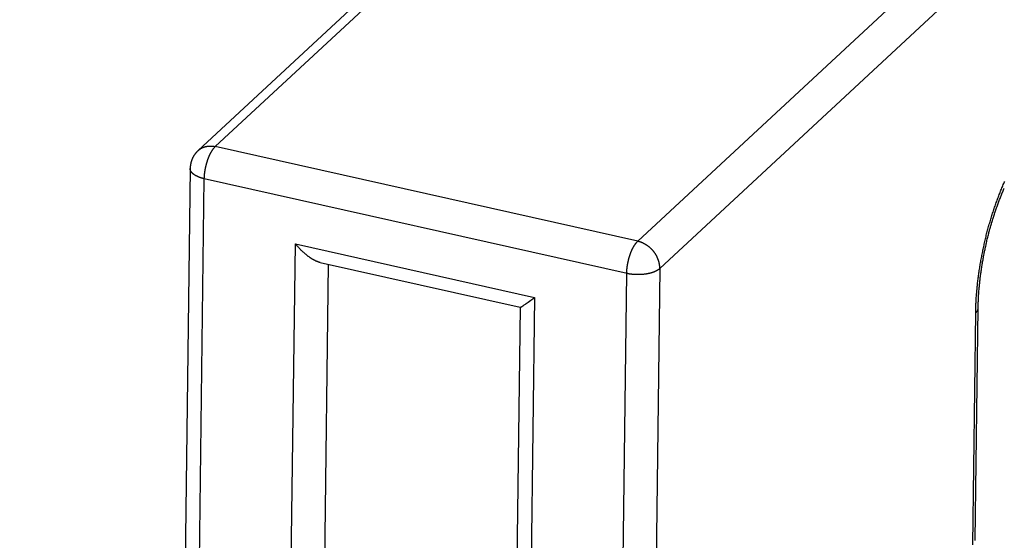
# Model space of a CAD drawing. Header units: inches. Extents: x 0 to 22, y 0 to 17.
# Tile 30 of 46: x 9.409 to 10.597, y 10.15 to 10.778. Entities that reach past the tile are written whole.
import ezdxf

# ---------------------------------------------------------------- set-up
doc = ezdxf.new("R2010")
doc.units = ezdxf.units.IN
doc.header["$LTSCALE"] = 1.21
doc.header["$MEASUREMENT"] = 0
doc.layers.get('0').update_dxf_attribs({"linetype": 'CONTINUOUS'})
doc.styles.get("Standard").update_dxf_attribs({"font": 'arial.ttf'})
doc.dimstyles.new('DIMSTYLE_1', dxfattribs={"dimtxt": 0.17, "dimasz": 0.2, "dimexe": 0.09, "dimexo": 0.07, "dimgap": 0.0425, "dimtad": 0, "dimtih": 1, "dimtoh": 1, "dimzin": 4, "dimdsep": 46, "dimtxsty": 'Standard', "dimblk": '_FILLED', "dimblk1": '_FILLED', "dimblk2": '_FILLED', "dimcen": 0.09, "dimadec": 3, "dimazin": 1, "dimtfac": 1, "dimtdec": 3, "dimtofl": 0, "dimtmove": 0, "dimatfit": 3, "dimldrblk": '_FILLED', "dimfxl": 0, "dimtolj": 1, "dimtzin": 4, "dimarcsym": 0})

# ---------------------------------------------------------------- blocks, each defined once
blk = doc.blocks.new('_FILLED')
at = {"color": 0, "linetype": 'ByBlock'}
blk.add_solid([(0, 0), (-1, 0.2), (-1, -0.2)], dxfattribs=at)
blk = doc.blocks.new('*D1')
at = {"color": 2, "linetype": 'Continuous'}
for p, q in [((20.9102, 11.4958), (20.8549, 11.6315)), ((21.0642, 11.1185), (20.9102, 11.4958)), ((20.9229, 11.4648), (11.4904, 7.6153)), ((1.2938, 3.4541), (10.7263, 7.3035)), ((1.2812, 3.4851), (1.2258, 3.6207)), ((1.4352, 3.1077), (1.2812, 3.4851))]:
    blk.add_line(p, q, dxfattribs=at)
at = {"color": 2, "linetype": 'Continuous', "xscale": 0.2, "yscale": 0.2, "zscale": 0.2}
for p, rotation in [((20.9229, 11.4648), 22.2006454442), ((1.2938, 3.4541), 202.2006454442)]:
    blk.add_blockref('_FILLED', p, dxfattribs=dict(at, rotation=rotation))
at = {"color": 2, "linetype": 'Continuous', "insert": (11.1084, 7.5444), "char_height": 0.17, "width": 0.594052, "attachment_point": 2, "line_spacing_factor": 0.9}
blk.add_mtext('37.00', dxfattribs=at)

msp = doc.modelspace()

# ---------------------------------------------------------------- linework, layer by layer
at = {"color": 7, "linetype": 'Continuous'}
for p, q in [((9.624, 10.62), (10.02, 10.9874)), ((9.6448, 10.6248), (10.0408, 10.9923)), ((10.5506, 10.8781), (10.1546, 10.5106)), ((10.5773, 10.8452), (10.1813, 10.4777)), ((10.1546, 10.5106), (9.6448, 10.6248)), ((9.6144, 10.5984), (9.6057, 9.9063)), ((10.1417, 10.4717), (9.6315, 10.586)), ((9.7335, 9.8863), (9.7414, 10.5076)), ((9.7414, 10.5076), (10.0301, 10.4429)), ((9.7714, 10.485), (10.0128, 10.431)), ((9.781, 10.4829), (9.7738, 9.919)), ((10.1813, 10.4777), (10.1725, 9.7856)), ((10.0184, 10.4343), (10.0192, 10.4349)), ((10.0192, 10.4349), (10.0201, 10.4355)), ((10.0201, 10.4355), (10.021, 10.4362)), ((10.021, 10.4362), (10.0224, 10.4372)), ((10.0301, 10.4429), (10.0222, 9.8216)), ((10.0224, 10.4372), (10.0239, 10.4383)), ((10.0239, 10.4383), (10.0258, 10.4397)), ((10.0258, 10.4397), (10.0279, 10.4413)), ((10.0279, 10.4413), (10.0301, 10.4429)), ((10.0127, 10.431), (10.0055, 9.8582)), ((10.0155, 10.4324), (10.0158, 10.4326)), ((10.0158, 10.4326), (10.0162, 10.4329)), ((10.0162, 10.4329), (10.0167, 10.4331)), ((10.0167, 10.4331), (10.0171, 10.4335)), ((10.0171, 10.4335), (10.0176, 10.4338)), ((10.0176, 10.4338), (10.0184, 10.4343)), ((10.559, 10.1443), (10.5626, 10.4242)), ((10.562, 10.1499), (10.5655, 10.4299))]:
    msp.add_line(p, q, dxfattribs=at)
for points in [[(9.6227, 9.8939), (9.6315, 10.5864), (9.6315, 10.5868), (9.6315, 10.5872), (9.6316, 10.5875), (9.6316, 10.5879), (9.6316, 10.5883), (9.6316, 10.5887), (9.6316, 10.5891), (9.6317, 10.5895), (9.6317, 10.5899), (9.6317, 10.5903), (9.6318, 10.5907), (9.6318, 10.5911), (9.6318, 10.5915), (9.6319, 10.5919), (9.6319, 10.5923), (9.632, 10.5927), (9.632, 10.5931), (9.6321, 10.5935), (9.6321, 10.5939), (9.6322, 10.5943), (9.6322, 10.5947), (9.6323, 10.5951), (9.6324, 10.5956), (9.6324, 10.596), (9.6325, 10.5964), (9.6326, 10.5968), (9.6326, 10.5972), (9.6327, 10.5976), (9.6328, 10.598), (9.6329, 10.5984), (9.6329, 10.5989), (9.633, 10.5993), (9.6331, 10.5997), (9.6332, 10.6001), (9.6333, 10.6005), (9.6334, 10.6009), (9.6335, 10.6013), (9.6336, 10.6017), (9.6337, 10.6021), (9.6338, 10.6025), (9.6339, 10.6029), (9.634, 10.6034), (9.6341, 10.6038), (9.6342, 10.6042), (9.6343, 10.6046), (9.6344, 10.605), (9.6345, 10.6054), (9.6347, 10.6058), (9.6348, 10.6062), (9.6349, 10.6066), (9.635, 10.6069), (9.6352, 10.6073), (9.6353, 10.6077), (9.6354, 10.6081), (9.6355, 10.6085), (9.6357, 10.6089), (9.6358, 10.6093), (9.6359, 10.6097), (9.6361, 10.61), (9.6362, 10.6104), (9.6364, 10.6108), (9.6365, 10.6111), (9.6366, 10.6115), (9.6368, 10.6119), (9.6369, 10.6122), (9.6371, 10.6126), (9.6372, 10.613), (9.6374, 10.6133), (9.6375, 10.6137), (9.6377, 10.614), (9.6379, 10.6143), (9.638, 10.6147), (9.6382, 10.615), (9.6383, 10.6154), (9.6385, 10.6157), (9.6386, 10.616), (9.6388, 10.6163), (9.639, 10.6167), (9.6391, 10.617), (9.6393, 10.6173), (9.6395, 10.6176), (9.6396, 10.6179), (9.6398, 10.6182), (9.64, 10.6185), (9.6401, 10.6188), (9.6403, 10.6191), (9.6405, 10.6194), (9.6407, 10.6197), (9.6408, 10.6199), (9.641, 10.6202), (9.6412, 10.6205), (9.6414, 10.6207), (9.6415, 10.621), (9.6417, 10.6213), (9.6419, 10.6215), (9.6421, 10.6217), (9.6423, 10.622), (9.6424, 10.6222), (9.6426, 10.6225), (9.6428, 10.6227), (9.643, 10.6229), (9.6431, 10.6231), (9.6433, 10.6233), (9.6435, 10.6235), (9.6437, 10.6237), (9.6439, 10.6239), (9.6441, 10.6241), (9.6442, 10.6243), (9.6444, 10.6245), (9.6446, 10.6247), (9.6448, 10.6248)], [(9.624, 10.62), (9.6242, 10.6202), (9.6245, 10.6204), (9.6247, 10.6206), (9.625, 10.6209), (9.6253, 10.6211), (9.6255, 10.6213), (9.6258, 10.6215), (9.6261, 10.6217), (9.6264, 10.6219), (9.6267, 10.6221), (9.6269, 10.6222), (9.6272, 10.6224), (9.6275, 10.6226), (9.6278, 10.6228), (9.6281, 10.6229), (9.6284, 10.6231), (9.6287, 10.6233), (9.6291, 10.6234), (9.6294, 10.6236), (9.6297, 10.6237), (9.63, 10.6238), (9.6303, 10.624), (9.6307, 10.6241), (9.631, 10.6242), (9.6313, 10.6243), (9.6316, 10.6244), (9.632, 10.6245), (9.6323, 10.6246), (9.6327, 10.6247), (9.633, 10.6248), (9.6333, 10.6249), (9.6337, 10.625), (9.634, 10.6251), (9.6344, 10.6251), (9.6347, 10.6252), (9.6351, 10.6252), (9.6355, 10.6253), (9.6358, 10.6253), (9.6362, 10.6254), (9.6365, 10.6254), (9.6369, 10.6254), (9.6373, 10.6255), (9.6376, 10.6255), (9.638, 10.6255), (9.6384, 10.6255), (9.6387, 10.6255), (9.6391, 10.6255), (9.6395, 10.6255), (9.6399, 10.6255), (9.6402, 10.6255), (9.6406, 10.6255), (9.641, 10.6254), (9.6414, 10.6254), (9.6417, 10.6254), (9.6421, 10.6253), (9.6425, 10.6253), (9.6429, 10.6252), (9.6433, 10.6251), (9.6436, 10.6251), (9.644, 10.625), (9.6444, 10.6249), (9.6448, 10.6248)], [(9.624, 10.62), (9.6237, 10.6197), (9.6234, 10.6194), (9.6231, 10.6191), (9.6228, 10.6189), (9.6226, 10.6185), (9.6223, 10.6182), (9.622, 10.6179), (9.6217, 10.6176), (9.6215, 10.6173), (9.6212, 10.617), (9.6209, 10.6167), (9.6207, 10.6163), (9.6204, 10.616), (9.6202, 10.6157), (9.6199, 10.6153), (9.6197, 10.615), (9.6195, 10.6147), (9.6193, 10.6143), (9.619, 10.614), (9.6188, 10.6136), (9.6186, 10.6133), (9.6184, 10.6129), (9.6182, 10.6126), (9.618, 10.6122), (9.6178, 10.6118), (9.6176, 10.6115), (9.6174, 10.6111), (9.6173, 10.6107), (9.6171, 10.6103), (9.6169, 10.61), (9.6168, 10.6096), (9.6166, 10.6092), (9.6165, 10.6088), (9.6163, 10.6084), (9.6162, 10.6081), (9.616, 10.6077), (9.6159, 10.6073), (9.6158, 10.6069), (9.6157, 10.6065), (9.6155, 10.6061), (9.6154, 10.6057), (9.6153, 10.6053), (9.6152, 10.6049), (9.6151, 10.6045), (9.6151, 10.6041), (9.615, 10.6037), (9.6149, 10.6033), (9.6148, 10.6029), (9.6148, 10.6025), (9.6147, 10.6021), (9.6147, 10.6017), (9.6146, 10.6013), (9.6146, 10.6009), (9.6145, 10.6005), (9.6145, 10.6001), (9.6145, 10.5996), (9.6145, 10.5992), (9.6145, 10.5988), (9.6144, 10.5984)], [(9.6315, 10.586), (9.6311, 10.5861), (9.6308, 10.5862), (9.6304, 10.5863), (9.63, 10.5864), (9.6296, 10.5865), (9.6293, 10.5866), (9.6289, 10.5867), (9.6286, 10.5868), (9.6282, 10.5869), (9.6279, 10.587), (9.6275, 10.5871), (9.6272, 10.5872), (9.6268, 10.5873), (9.6265, 10.5874), (9.6261, 10.5876), (9.6258, 10.5877), (9.6255, 10.5878), (9.6252, 10.5879), (9.6248, 10.588), (9.6245, 10.5882), (9.6242, 10.5883), (9.6239, 10.5884), (9.6236, 10.5886), (9.6233, 10.5887), (9.623, 10.5888), (9.6227, 10.589), (9.6224, 10.5891), (9.6221, 10.5893), (9.6219, 10.5894), (9.6216, 10.5896), (9.6213, 10.5897), (9.621, 10.5898), (9.6208, 10.59), (9.6205, 10.5901), (9.6203, 10.5903), (9.62, 10.5905), (9.6198, 10.5906), (9.6196, 10.5908), (9.6193, 10.5909), (9.6191, 10.5911), (9.6189, 10.5913), (9.6187, 10.5914), (9.6184, 10.5916), (9.6182, 10.5917), (9.618, 10.5919), (9.6178, 10.5921), (9.6176, 10.5923), (9.6175, 10.5924), (9.6173, 10.5926), (9.6171, 10.5928), (9.6169, 10.5929), (9.6168, 10.5931), (9.6166, 10.5933), (9.6164, 10.5935), (9.6163, 10.5936), (9.6162, 10.5938), (9.616, 10.594), (9.6159, 10.5942), (9.6158, 10.5944), (9.6156, 10.5946), (9.6155, 10.5947), (9.6154, 10.5949), (9.6153, 10.5951), (9.6152, 10.5953), (9.6151, 10.5955), (9.615, 10.5957), (9.615, 10.5958), (9.6149, 10.596), (9.6148, 10.5962), (9.6147, 10.5964), (9.6147, 10.5966), (9.6146, 10.5968), (9.6146, 10.597), (9.6146, 10.5972), (9.6145, 10.5973), (9.6145, 10.5975), (9.6145, 10.5977), (9.6145, 10.5979), (9.6144, 10.5981), (9.6144, 10.5983), (9.6144, 10.5984)], [(10.5626, 10.4242), (10.5626, 10.4256), (10.5626, 10.427), (10.5627, 10.4284), (10.5627, 10.4298), (10.5628, 10.4312), (10.5628, 10.4327), (10.5629, 10.4341), (10.5629, 10.4355), (10.563, 10.4369), (10.5631, 10.4384), (10.5632, 10.4398), (10.5632, 10.4413), (10.5633, 10.4427), (10.5634, 10.4442), (10.5635, 10.4456), (10.5637, 10.4471), (10.5638, 10.4485), (10.5639, 10.45), (10.564, 10.4515), (10.5642, 10.453), (10.5643, 10.4544), (10.5645, 10.4559), (10.5646, 10.4574), (10.5648, 10.4589), (10.5649, 10.4604), (10.5651, 10.4619), (10.5653, 10.4634), (10.5655, 10.4649), (10.5657, 10.4664), (10.5659, 10.4679), (10.5661, 10.4694), (10.5663, 10.4709), (10.5665, 10.4724), (10.5667, 10.4739), (10.5669, 10.4754), (10.5671, 10.4769), (10.5674, 10.4785), (10.5676, 10.48), (10.5679, 10.4815), (10.5681, 10.483), (10.5684, 10.4845), (10.5686, 10.486), (10.5689, 10.4876), (10.5692, 10.4891), (10.5695, 10.4906), (10.5698, 10.4921), (10.57, 10.4936), (10.5703, 10.4952), (10.5706, 10.4967), (10.571, 10.4982), (10.5713, 10.4997), (10.5716, 10.5012), (10.5719, 10.5028), (10.5722, 10.5043), (10.5726, 10.5058), (10.5729, 10.5073), (10.5733, 10.5088), (10.5736, 10.5103), (10.574, 10.5118), (10.5743, 10.5134), (10.5747, 10.5149), (10.5751, 10.5164), (10.5754, 10.5179), (10.5758, 10.5194), (10.5762, 10.5209), (10.5766, 10.5224), (10.577, 10.5239), (10.5774, 10.5254), (10.5778, 10.5268), (10.5782, 10.5283), (10.5786, 10.5298), (10.579, 10.5313), (10.5795, 10.5328), (10.5799, 10.5342), (10.5803, 10.5357), (10.5808, 10.5372), (10.5812, 10.5386), (10.5817, 10.5401), (10.5821, 10.5416), (10.5826, 10.543), (10.583, 10.5444), (10.5835, 10.5459), (10.584, 10.5473), (10.5845, 10.5488), (10.5849, 10.5502), (10.5854, 10.5516), (10.5859, 10.553), (10.5864, 10.5544), (10.5869, 10.5558), (10.5874, 10.5572), (10.5879, 10.5586), (10.5884, 10.56), (10.5889, 10.5614), (10.5894, 10.5628), (10.5899, 10.5642), (10.5905, 10.5655), (10.591, 10.5669), (10.5915, 10.5683), (10.5921, 10.5696), (10.5926, 10.571), (10.5931, 10.5723), (10.5937, 10.5736), (10.5942, 10.5749), (10.5948, 10.5763), (10.5954, 10.5776), (10.5959, 10.5789), (10.5965, 10.5802), (10.597, 10.5815), (10.5976, 10.5827)], [(10.5655, 10.4311), (10.5656, 10.4323), (10.5656, 10.4335), (10.5656, 10.4347), (10.5657, 10.4359), (10.5657, 10.4372), (10.5658, 10.4384), (10.5658, 10.4396), (10.5659, 10.4409), (10.5659, 10.4421), (10.566, 10.4434), (10.5661, 10.4446), (10.5661, 10.4459), (10.5662, 10.4472), (10.5663, 10.4484), (10.5664, 10.4497), (10.5665, 10.451), (10.5666, 10.4523), (10.5667, 10.4536), (10.5668, 10.4549), (10.567, 10.4562), (10.5671, 10.4575), (10.5672, 10.4588), (10.5674, 10.4601), (10.5675, 10.4614), (10.5676, 10.4628), (10.5678, 10.4641), (10.5679, 10.4654), (10.5681, 10.4668), (10.5683, 10.4681), (10.5684, 10.4694), (10.5686, 10.4708), (10.5688, 10.4721), (10.569, 10.4735), (10.5692, 10.4748), (10.5694, 10.4762), (10.5696, 10.4775), (10.5698, 10.4789), (10.57, 10.4802), (10.5702, 10.4816), (10.5704, 10.483), (10.5707, 10.4843), (10.5709, 10.4857), (10.5711, 10.4871), (10.5714, 10.4884), (10.5716, 10.4898), (10.5719, 10.4912), (10.5721, 10.4925), (10.5724, 10.4939), (10.5727, 10.4953), (10.5729, 10.4966), (10.5732, 10.498), (10.5735, 10.4994), (10.5738, 10.5007), (10.5741, 10.5021), (10.5744, 10.5035), (10.5747, 10.5049), (10.575, 10.5062), (10.5753, 10.5076), (10.5756, 10.5089), (10.5759, 10.5103), (10.5762, 10.5117), (10.5766, 10.513), (10.5769, 10.5144), (10.5772, 10.5157), (10.5776, 10.5171), (10.5779, 10.5184), (10.5783, 10.5198), (10.5786, 10.5211), (10.579, 10.5225), (10.5793, 10.5238), (10.5797, 10.5252), (10.5801, 10.5265), (10.5805, 10.5278), (10.5808, 10.5292), (10.5812, 10.5305), (10.5816, 10.5318), (10.582, 10.5331), (10.5824, 10.5344), (10.5828, 10.5357), (10.5832, 10.5371), (10.5836, 10.5384), (10.584, 10.5397), (10.5844, 10.5409), (10.5848, 10.5422), (10.5852, 10.5435), (10.5857, 10.5448), (10.5861, 10.5461), (10.5865, 10.5473), (10.5869, 10.5486), (10.5874, 10.5499), (10.5878, 10.5511), (10.5883, 10.5524), (10.5887, 10.5536), (10.5892, 10.5548), (10.5896, 10.5561), (10.5901, 10.5573), (10.5905, 10.5585), (10.591, 10.5597), (10.5914, 10.5609), (10.5919, 10.5621), (10.5924, 10.5633), (10.5928, 10.5645), (10.5933, 10.5656), (10.5938, 10.5668), (10.5942, 10.568), (10.5947, 10.5691), (10.5952, 10.5703), (10.5957, 10.5714), (10.5962, 10.5725), (10.5966, 10.5737), (10.5971, 10.5748)], [(9.7714, 10.485), (9.7712, 10.4851), (9.7709, 10.4852), (9.7706, 10.4852), (9.7703, 10.4853), (9.77, 10.4854), (9.7697, 10.4855), (9.7694, 10.4856), (9.769, 10.4857), (9.7687, 10.4858), (9.7684, 10.4859), (9.768, 10.4861), (9.7677, 10.4862), (9.7674, 10.4863), (9.767, 10.4865), (9.7667, 10.4866), (9.7663, 10.4868), (9.7659, 10.487), (9.7656, 10.4871), (9.7652, 10.4873), (9.7648, 10.4875), (9.7644, 10.4877), (9.7641, 10.4879), (9.7637, 10.4881), (9.7633, 10.4883), (9.7629, 10.4885), (9.7625, 10.4887), (9.7621, 10.489), (9.7617, 10.4892), (9.7613, 10.4895), (9.7609, 10.4897), (9.7604, 10.49), (9.76, 10.4903), (9.7596, 10.4905), (9.7592, 10.4908), (9.7587, 10.4911), (9.7583, 10.4914), (9.7579, 10.4917), (9.7574, 10.4921), (9.757, 10.4924), (9.7565, 10.4927), (9.7561, 10.4931), (9.7556, 10.4934), (9.7552, 10.4938), (9.7547, 10.4941), (9.7543, 10.4945), (9.7538, 10.4949), (9.7534, 10.4953), (9.7529, 10.4957), (9.7524, 10.4961), (9.752, 10.4965), (9.7515, 10.4969), (9.751, 10.4973), (9.7506, 10.4978), (9.7501, 10.4982), (9.7496, 10.4986), (9.7492, 10.4991), (9.7487, 10.4995), (9.7482, 10.5), (9.7478, 10.5005), (9.7473, 10.501), (9.7468, 10.5014), (9.7464, 10.5019), (9.7459, 10.5024), (9.7454, 10.5029), (9.745, 10.5034), (9.7445, 10.5039), (9.7441, 10.5044), (9.7436, 10.505), (9.7431, 10.5055), (9.7427, 10.506), (9.7423, 10.5065), (9.7418, 10.5071), (9.7414, 10.5076)], [(10.1325, 9.7797), (10.1413, 10.4722), (10.1413, 10.4726), (10.1414, 10.4729), (10.1414, 10.4733), (10.1414, 10.4737), (10.1414, 10.4741), (10.1414, 10.4745), (10.1415, 10.4749), (10.1415, 10.4753), (10.1415, 10.4757), (10.1415, 10.4761), (10.1416, 10.4765), (10.1416, 10.4769), (10.1416, 10.4773), (10.1417, 10.4777), (10.1417, 10.4781), (10.1418, 10.4785), (10.1418, 10.4789), (10.1419, 10.4793), (10.1419, 10.4797), (10.142, 10.4801), (10.142, 10.4805), (10.1421, 10.4809), (10.1422, 10.4813), (10.1422, 10.4817), (10.1423, 10.4822), (10.1424, 10.4826), (10.1424, 10.483), (10.1425, 10.4834), (10.1426, 10.4838), (10.1427, 10.4842), (10.1428, 10.4846), (10.1428, 10.485), (10.1429, 10.4855), (10.143, 10.4859), (10.1431, 10.4863), (10.1432, 10.4867), (10.1433, 10.4871), (10.1434, 10.4875), (10.1435, 10.4879), (10.1436, 10.4883), (10.1437, 10.4887), (10.1438, 10.4891), (10.1439, 10.4895), (10.144, 10.4899), (10.1441, 10.4903), (10.1443, 10.4907), (10.1444, 10.4911), (10.1445, 10.4915), (10.1446, 10.4919), (10.1447, 10.4923), (10.1448, 10.4927), (10.145, 10.4931), (10.1451, 10.4935), (10.1452, 10.4939), (10.1454, 10.4943), (10.1455, 10.4947), (10.1456, 10.495), (10.1458, 10.4954), (10.1459, 10.4958), (10.146, 10.4962), (10.1462, 10.4966), (10.1463, 10.4969), (10.1465, 10.4973), (10.1466, 10.4977), (10.1468, 10.498), (10.1469, 10.4984), (10.1471, 10.4987), (10.1472, 10.4991), (10.1474, 10.4994), (10.1475, 10.4998), (10.1477, 10.5001), (10.1478, 10.5005), (10.148, 10.5008), (10.1481, 10.5011), (10.1483, 10.5015), (10.1485, 10.5018), (10.1486, 10.5021), (10.1488, 10.5024), (10.149, 10.5028), (10.1491, 10.5031), (10.1493, 10.5034), (10.1495, 10.5037), (10.1496, 10.504), (10.1498, 10.5043), (10.15, 10.5046), (10.1501, 10.5049), (10.1503, 10.5052), (10.1505, 10.5054), (10.1507, 10.5057), (10.1508, 10.506), (10.151, 10.5063), (10.1512, 10.5065), (10.1514, 10.5068), (10.1515, 10.507), (10.1517, 10.5073), (10.1519, 10.5075), (10.1521, 10.5078), (10.1523, 10.508), (10.1524, 10.5082), (10.1526, 10.5085), (10.1528, 10.5087), (10.153, 10.5089), (10.1532, 10.5091), (10.1533, 10.5093), (10.1535, 10.5095), (10.1537, 10.5097), (10.1539, 10.5099), (10.1541, 10.5101), (10.1542, 10.5103), (10.1544, 10.5104), (10.1546, 10.5106)], [(10.1813, 10.4777), (10.1813, 10.4781), (10.1813, 10.4785), (10.1813, 10.4789), (10.1813, 10.4792), (10.1813, 10.4796), (10.1813, 10.48), (10.1812, 10.4804), (10.1812, 10.4808), (10.1812, 10.4812), (10.1811, 10.4815), (10.1811, 10.4819), (10.181, 10.4823), (10.1809, 10.4827), (10.1809, 10.4831), (10.1808, 10.4835), (10.1807, 10.4839), (10.1806, 10.4842), (10.1806, 10.4846), (10.1805, 10.485), (10.1804, 10.4854), (10.1803, 10.4858), (10.1802, 10.4862), (10.18, 10.4865), (10.1799, 10.4869), (10.1798, 10.4873), (10.1797, 10.4877), (10.1795, 10.4881), (10.1794, 10.4885), (10.1793, 10.4888), (10.1791, 10.4892), (10.179, 10.4896), (10.1788, 10.49), (10.1786, 10.4903), (10.1785, 10.4907), (10.1783, 10.4911), (10.1781, 10.4915), (10.1779, 10.4918), (10.1777, 10.4922), (10.1776, 10.4926), (10.1774, 10.4929), (10.1772, 10.4933), (10.177, 10.4937), (10.1767, 10.494), (10.1765, 10.4944), (10.1763, 10.4947), (10.1761, 10.4951), (10.1759, 10.4954), (10.1756, 10.4958), (10.1754, 10.4961), (10.1752, 10.4965), (10.1749, 10.4968), (10.1747, 10.4971), (10.1744, 10.4975), (10.1742, 10.4978), (10.1739, 10.4981), (10.1736, 10.4985), (10.1734, 10.4988), (10.1731, 10.4991), (10.1728, 10.4994), (10.1726, 10.4998), (10.1723, 10.5001), (10.172, 10.5004), (10.1717, 10.5007), (10.1714, 10.501), (10.1711, 10.5013), (10.1708, 10.5016), (10.1705, 10.5019), (10.1702, 10.5022), (10.1699, 10.5024), (10.1696, 10.5027), (10.1693, 10.503), (10.169, 10.5033), (10.1686, 10.5036), (10.1683, 10.5038), (10.168, 10.5041), (10.1677, 10.5043), (10.1673, 10.5046), (10.167, 10.5048), (10.1667, 10.5051), (10.1663, 10.5053), (10.166, 10.5056), (10.1656, 10.5058), (10.1653, 10.506), (10.1649, 10.5063), (10.1646, 10.5065), (10.1642, 10.5067), (10.1639, 10.5069), (10.1635, 10.5071), (10.1632, 10.5073), (10.1628, 10.5075), (10.1624, 10.5077), (10.1621, 10.5079), (10.1617, 10.5081), (10.1614, 10.5083), (10.161, 10.5084), (10.1606, 10.5086), (10.1602, 10.5088), (10.1599, 10.5089), (10.1595, 10.5091), (10.1591, 10.5092), (10.1588, 10.5094), (10.1584, 10.5095), (10.158, 10.5096), (10.1576, 10.5098), (10.1573, 10.5099), (10.1569, 10.51), (10.1565, 10.5101), (10.1561, 10.5102), (10.1557, 10.5103), (10.1554, 10.5104), (10.155, 10.5105), (10.1546, 10.5106)], [(10.1813, 10.4777), (10.1811, 10.4776), (10.181, 10.4774), (10.1808, 10.4772), (10.1806, 10.4771), (10.1804, 10.4769), (10.1801, 10.4767), (10.1799, 10.4766), (10.1797, 10.4764), (10.1795, 10.4763), (10.1793, 10.4761), (10.179, 10.476), (10.1788, 10.4758), (10.1785, 10.4757), (10.1783, 10.4755), (10.178, 10.4754), (10.1778, 10.4752), (10.1775, 10.4751), (10.1772, 10.4749), (10.177, 10.4748), (10.1767, 10.4747), (10.1764, 10.4745), (10.1761, 10.4744), (10.1758, 10.4742), (10.1755, 10.4741), (10.1752, 10.474), (10.1749, 10.4739), (10.1746, 10.4737), (10.1743, 10.4736), (10.174, 10.4735), (10.1737, 10.4734), (10.1734, 10.4732), (10.173, 10.4731), (10.1727, 10.473), (10.1724, 10.4729), (10.172, 10.4728), (10.1717, 10.4727), (10.1714, 10.4726), (10.171, 10.4725), (10.1707, 10.4724), (10.1703, 10.4723), (10.1699, 10.4722), (10.1696, 10.4721), (10.1692, 10.472), (10.1689, 10.4719), (10.1685, 10.4718), (10.1681, 10.4717), (10.1677, 10.4717), (10.1674, 10.4716), (10.167, 10.4715), (10.1666, 10.4714), (10.1662, 10.4714), (10.1658, 10.4713), (10.1654, 10.4712), (10.1651, 10.4712), (10.1647, 10.4711), (10.1643, 10.471), (10.1639, 10.471), (10.1635, 10.4709), (10.1631, 10.4709), (10.1627, 10.4708), (10.1623, 10.4708), (10.1618, 10.4707), (10.1614, 10.4707), (10.161, 10.4706), (10.1606, 10.4706), (10.1602, 10.4706), (10.1598, 10.4705), (10.1594, 10.4705), (10.159, 10.4705), (10.1586, 10.4705), (10.1581, 10.4704), (10.1577, 10.4704), (10.1573, 10.4704), (10.1569, 10.4704), (10.1565, 10.4704), (10.156, 10.4704), (10.1556, 10.4704), (10.1552, 10.4704), (10.1548, 10.4704), (10.1544, 10.4704), (10.1539, 10.4704), (10.1535, 10.4704), (10.1531, 10.4704), (10.1527, 10.4704), (10.1523, 10.4704), (10.1518, 10.4704), (10.1514, 10.4705), (10.151, 10.4705), (10.1506, 10.4705), (10.1502, 10.4705), (10.1497, 10.4706), (10.1493, 10.4706), (10.1489, 10.4706), (10.1485, 10.4707), (10.1481, 10.4707), (10.1477, 10.4708), (10.1473, 10.4708), (10.1469, 10.4709), (10.1465, 10.4709), (10.1461, 10.471), (10.1456, 10.471), (10.1452, 10.4711), (10.1448, 10.4711), (10.1444, 10.4712), (10.1441, 10.4713), (10.1437, 10.4713), (10.1433, 10.4714), (10.1429, 10.4715), (10.1425, 10.4716), (10.1421, 10.4716), (10.1417, 10.4717)], [(10.0128, 10.431), (10.0128, 10.431), (10.0128, 10.431), (10.0129, 10.431), (10.0129, 10.431), (10.013, 10.431), (10.013, 10.431), (10.0131, 10.431), (10.0131, 10.431), (10.0132, 10.431), (10.0133, 10.4311), (10.0133, 10.4311), (10.0134, 10.4311), (10.0135, 10.4312), (10.0136, 10.4312), (10.0137, 10.4313), (10.0138, 10.4313), (10.0139, 10.4314), (10.014, 10.4315), (10.0141, 10.4315), (10.0143, 10.4316), (10.0144, 10.4317), (10.0145, 10.4318), (10.0147, 10.4319), (10.0148, 10.4319), (10.015, 10.432), (10.0151, 10.4321), (10.0155, 10.4324)], [(10.5626, 10.4242), (10.5628, 10.4244), (10.5629, 10.4246), (10.5631, 10.4247), (10.5633, 10.4249), (10.5634, 10.4251), (10.5636, 10.4253), (10.5637, 10.4254), (10.5639, 10.4256), (10.564, 10.4258), (10.5641, 10.426), (10.5643, 10.4261), (10.5644, 10.4263), (10.5645, 10.4265), (10.5646, 10.4267), (10.5647, 10.4269), (10.5648, 10.4271), (10.5649, 10.4272), (10.565, 10.4274), (10.565, 10.4276), (10.5651, 10.4278), (10.5652, 10.428), (10.5652, 10.4282), (10.5653, 10.4283), (10.5653, 10.4285), (10.5654, 10.4287), (10.5654, 10.4289), (10.5655, 10.4291), (10.5655, 10.4293), (10.5655, 10.4295), (10.5655, 10.4297), (10.5655, 10.4298), (10.5655, 10.4311)], [(10.562, 10.1495), (10.562, 10.1499)]]:
    msp.add_lwpolyline(points, dxfattribs=at)

# ---------------------------------------------------------------- dimensions: what is measured, and where the dimension line sits
at = {"color": 2, "linetype": 'Continuous'}
dim = msp.add_linear_dim(base=(20.9229, 11.4648), p1=(1.4616, 3.0429), p2=(21.0907, 11.0536), angle=22.2006, text='37.00', dimstyle='DIMSTYLE_1', dxfattribs=at)
dim.commit()
dim.dimension.update_dxf_attribs({"geometry": '*D1', "text_midpoint": (11.108, 7.4585), "dimtype": 160})

doc.saveas('drawing.dxf')
